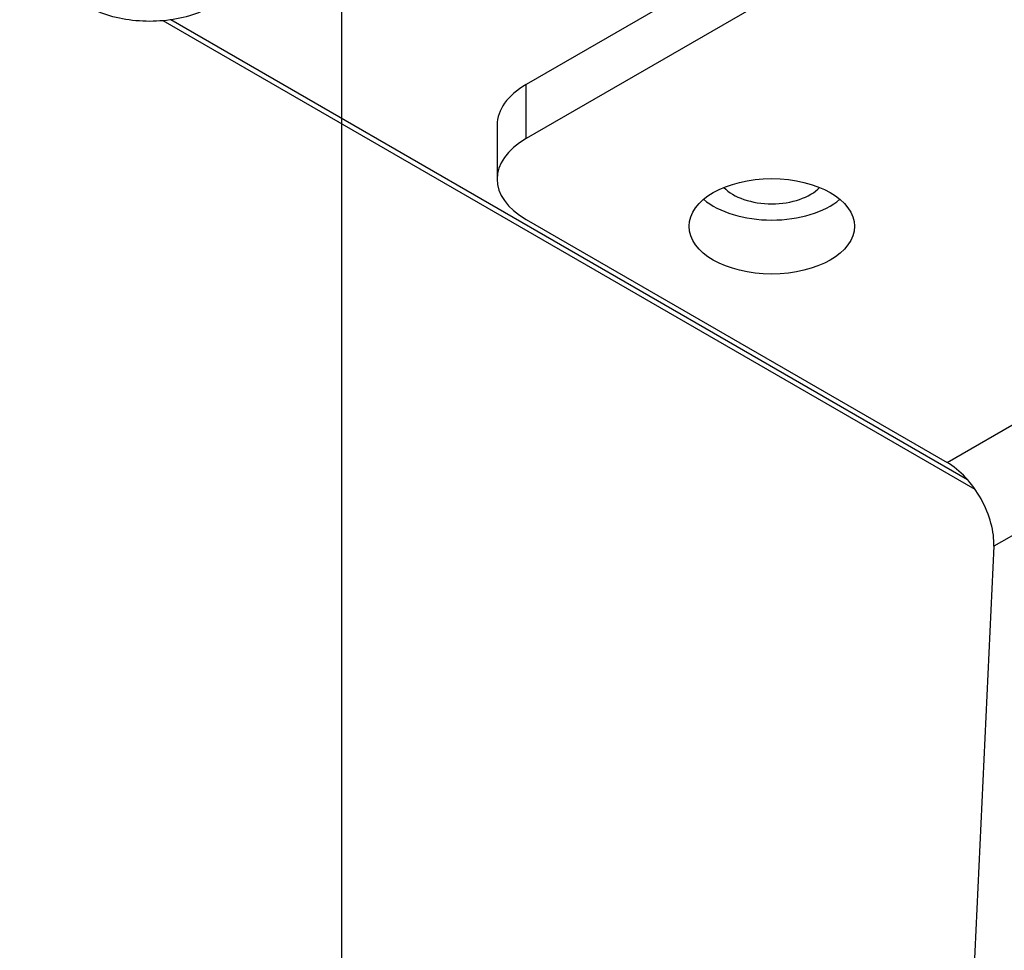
# Model space of a CAD drawing. Header units: millimetres. Extents: x 0 to 3364, y 0 to 2376.
# Tile 38 of 59: x 1726 to 1755, y 489 to 518. Entities that reach past the tile are written whole.
import ezdxf

# ---------------------------------------------------------------- set-up
doc = ezdxf.new("R2010")
doc.units = ezdxf.units.MM
doc.header["$LTSCALE"] = 0.2
doc.layers.add('01_Object Line', color=4, linetype='Continuous')
doc.styles.add('Rainbow-4.0 Style', font='malgunsl.ttf')
doc.dimstyles.new('Rainbow-4.0 Style', dxfattribs={"dimtxt": 3.5, "dimasz": 2.5, "dimexe": 1, "dimexo": 1, "dimgap": 1, "dimtad": 1, "dimdsep": 46, "dimtxsty": 'Rainbow-4.0 Style', "dimcen": 0, "dimclrd": 251, "dimclre": 251, "dimclrt": 7, "dimazin": 3, "dimtp": 0.1, "dimtm": 0.1, "dimtfac": 0.61, "dimtmove": 0, "dimatfit": 3, "dimfxl": 1, "dimlwd": -1, "dimlwe": -1, "dimarcsym": 1})

# ---------------------------------------------------------------- blocks, each defined once
blk = doc.blocks.new('A$C811bb05c')
for p, q in [((440.293, 287.282), (423.322, 277.484)), ((440.293, 285.649), (423.322, 275.851)), ((436.899, 265.237), (412.343, 279.414)), ((436.667, 265.534), (412.578, 279.441)), ((436.05, 266.053), (457.263, 278.301)), ((423.322, 275.851), (423.322, 277.484)), ((422.444, 276.259), (422.444, 274.626)), ((458.676, 275.767), (437.463, 263.519)), ((423.322, 273.402), (436.05, 266.053)), ((437.463, 263.519), (436.003, 232.196))]:
    blk.add_line(p, q)
for centre, major_axis, start_param, end_param in [((425.444, 276.259), (-3, 0), 5.497787, 6.283185), ((425.444, 274.626), (-3, 0), 5.497787, 7.068583), ((430.748, 274.83), (1.65, 0), 3.641304, 5.783474), ((430.748, 274.83), (-2.5, 0), 0.601264, 2.540328), ((436.05, 264.42), (1, -1.732), 0.733038, 2.356194)]:
    blk.add_ellipse(centre, major_axis=major_axis, ratio=0.57735, start_param=start_param, end_param=end_param)
blk.add_ellipse((430.748, 273.197), major_axis=(2.5, 0), ratio=0.57735)
blk.add_open_spline([(413.829, 279.852), (413.623, 279.734), (413.391, 279.637), (412.891, 279.49), (412.624, 279.44), (412.078, 279.39), (411.799, 279.39), (411.253, 279.44), (410.986, 279.49), (410.486, 279.637), (410.254, 279.734), (410.048, 279.852)], degree=3, knots=[1.570796, 1.570796, 1.570796, 1.570796, 1.884956, 1.884956, 2.199115, 2.199115, 2.513274, 2.513274, 2.827433, 2.827433, 3.141593, 3.141593, 3.141593, 3.141593])

msp = doc.modelspace()

# ---------------------------------------------------------------- block references
at = {"layer": '01_Object Line'}
msp.add_blockref('A$C811bb05c', (1317.491, 238.055), dxfattribs=at)

# ---------------------------------------------------------------- leaders
at = {"annotation_type": 0, "has_hookline": 1, "hookline_direction": 0}
for points, text_width in [([(1644.975, 578.956), (1644.975, 97.555), (1841.432, 96.555)], 441.723), ([(1669.481, 550.84), (1669.481, 157.772), (1839.3, 156.772)], 332.529), ([(1690.037, 540.367), (1690.037, 210.049), (1836.846, 209.049)], 235.656), ([(1710.593, 535.964), (1710.593, 263.26), (1837.392, 262.26)], 282.206)]:
    msp.add_leader(points, dimstyle='Rainbow-4.0 Style', override={"dimscale": 5, "dimclrd": 1, "dimldrblk": 'DotSmall'}, dxfattribs=dict(at, text_width=text_width))
msp.add_leader([(1735.227, 527.46), (1735.227, 320.69), (2212.728, 320.69)], dimstyle='Rainbow-4.0 Style', override={"dimscale": 5, "dimclrd": 1, "dimldrblk": 'DotSmall'})

doc.saveas('drawing.dxf')
